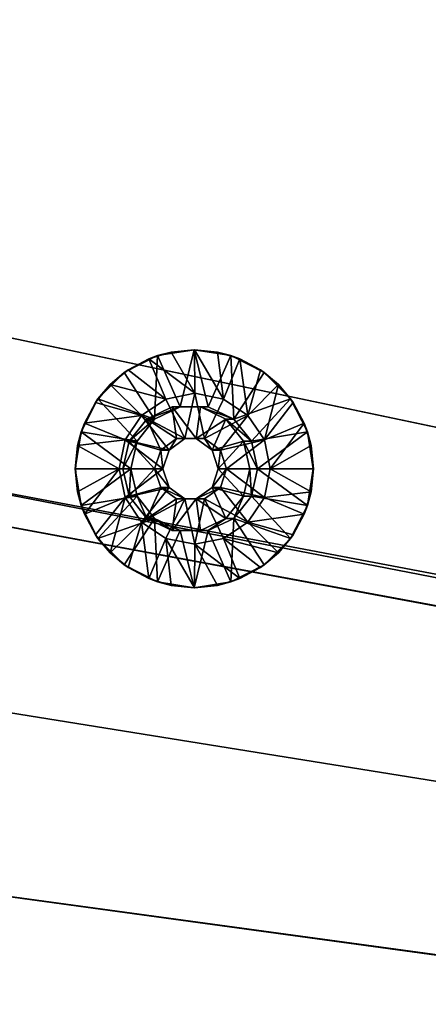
# Model space of a CAD drawing. Header units: metres. Extents: x -901 to 901, y -486 to 401.
# Tile 125 of 256: x -536 to -510, y 91 to 153. Entities that reach past the tile are written whole.
import ezdxf

# ---------------------------------------------------------------- set-up
doc = ezdxf.new("R2010")
doc.units = ezdxf.units.M

msp = doc.modelspace()

# ---------------------------------------------------------------- linework, layer by layer
at = {"layer": 'top0'}
for points in [[(-520.393921, 188.45813, -493.390167), (-437.335358, 223.870071, -494.717072), (-62.849209, 35.558052, -503.495331)], [(-518.588135, 190.194046, -490.413635), (-62.84177, 35.37413, -500.496002), (-423.970123, 223.826447, -491.966522)], [(-523.358032, 185.491104, -490.349915), (-553.594482, 136.83017, -490.000427), (-518.588135, 190.194046, -490.413635)], [(-553.594482, 136.83017, -490.000427), (-63.258526, 33.780186, -500.496002), (-518.588135, 190.194046, -490.413635)], [(-518.588135, 190.194046, -490.413635), (-63.258526, 33.780186, -500.496002), (-62.84177, 35.37413, -500.496002)], [(-556.825012, 127.259506, -492.974121), (-520.393921, 188.45813, -493.390167), (-63.320282, 33.791721, -503.495331)], [(-524.940674, 183.805832, -493.330048), (-520.393921, 188.45813, -493.390167), (-556.825012, 127.259506, -492.974121)], [(-63.320282, 33.791721, -503.495331), (-520.393921, 188.45813, -493.390167), (-62.849209, 35.558052, -503.495331)], [(-523.358032, 185.491104, -490.349915), (-527.881897, 180.556381, -490.291077), (-553.594482, 136.83017, -490.000427)], [(-529.259338, 178.941071, -493.274384), (-524.940674, 183.805832, -493.330048), (-556.825012, 127.259506, -492.974121)], [(-527.881897, 180.556381, -490.291077), (-532.088806, 175.484787, -490.237915), (-553.594482, 136.83017, -490.000427)], [(-556.825012, 127.259506, -492.974121), (-532.747131, 174.645691, -493.23053), (-529.259338, 178.941071, -493.274384)], [(-553.594482, 136.83017, -490.000427), (-532.088806, 175.484787, -490.237915), (-536.046204, 170.212112, -490.189453)], [(-533.353516, 173.861588, -493.223022), (-532.747131, 174.645691, -493.23053), (-556.825012, 127.259506, -492.974121)], [(-537.210266, 168.582886, -493.176056), (-533.353516, 173.861588, -493.223022), (-556.825012, 127.259506, -492.974121)], [(-557.308105, 125.167221, -489.971375), (-63.263184, 33.760246, -500.495972), (-553.594482, 136.83017, -490.000427)], [(-553.594482, 136.83017, -490.000427), (-63.263184, 33.760246, -500.495972), (-63.258526, 33.780186, -500.496002)], [(-562.270081, 60.027832, -493.031525), (-556.825012, 127.259506, -492.974121), (-63.639893, 31.580099, -503.49292)], [(-63.639893, 31.580099, -503.49292), (-556.825012, 127.259506, -492.974121), (-63.320282, 33.791721, -503.495331)], [(-559.98407, 113.376183, -489.958313), (-63.32428, 33.484169, -500.495697), (-557.308105, 125.167221, -489.971375)], [(-557.308105, 125.167221, -489.971375), (-63.32428, 33.484169, -500.495697), (-63.263184, 33.760246, -500.495972)], [(-561.627441, 101.444748, -489.961151), (-63.32428, 33.484169, -500.495697), (-559.98407, 113.376183, -489.958313)], [(-562.22406, 89.514763, -489.979797), (-63.378803, 33.209328, -500.495422), (-561.627441, 101.444748, -489.961151)], [(-561.627441, 101.444748, -489.961151), (-63.378803, 33.209328, -500.495422), (-63.32428, 33.484169, -500.495697)]]:
    msp.add_3dface(points, dxfattribs=at)
at = {"layer": 'top0123459'}
for points in [[(-527.861694, 131.930359, -490.058868), (-526.455017, 132.357147, -490.088348), (-527.319763, 132.134186, -490.570343)], [(-527.861694, 131.930359, -490.058868), (-524.971252, 129.753784, -489.119202), (-526.455017, 132.357147, -490.088348)], [(-525.002625, 132.501266, -490.618866), (-525.892517, 128.90097, -490.60022), (-527.319763, 132.134186, -490.570343)], [(-527.319763, 132.134186, -490.570343), (-526.455017, 132.357147, -490.088348), (-525.002625, 132.501266, -490.618866)], [(-526.455017, 132.357147, -490.088348), (-524.992188, 132.501266, -490.118988), (-525.002625, 132.501266, -490.618866)], [(-524.971252, 129.753784, -489.119202), (-524.992188, 132.501266, -490.118988), (-526.455017, 132.357147, -490.088348)], [(-524.112793, 128.90097, -490.637512), (-525.892517, 128.90097, -490.60022), (-525.002625, 132.501266, -490.618866)], [(-522.685547, 132.134186, -490.667389), (-524.112793, 128.90097, -490.637512), (-525.002625, 132.501266, -490.618866)], [(-522.685547, 132.134186, -490.667389), (-525.002625, 132.501266, -490.618866), (-523.529297, 132.357147, -490.149628)], [(-523.529297, 132.357147, -490.149628), (-525.002625, 132.501266, -490.618866), (-524.992188, 132.501266, -490.118988)], [(-524.971252, 129.753784, -489.119202), (-523.152954, 129.392029, -489.157288), (-524.992188, 132.501266, -490.118988)], [(-523.152954, 129.392029, -489.157288), (-523.529297, 132.357147, -490.149628), (-524.992188, 132.501266, -490.118988)], [(-522.122681, 131.930359, -490.179077), (-522.685547, 132.134186, -490.667389), (-523.529297, 132.357147, -490.149628)], [(-523.529297, 132.357147, -490.149628), (-523.152954, 129.392029, -489.157288), (-522.122681, 131.930359, -490.179077)], [(-527.319763, 132.134186, -490.570343), (-527.496094, 128.128586, -490.56665), (-529.410095, 131.068893, -490.52655)], [(-529.410095, 131.068893, -490.52655), (-527.861694, 131.930359, -490.058868), (-527.319763, 132.134186, -490.570343)], [(-529.410095, 131.068893, -490.52655), (-529.15802, 131.237289, -490.031708), (-527.861694, 131.930359, -490.058868)], [(-529.15802, 131.237289, -490.031708), (-526.789551, 129.392029, -489.081116), (-527.861694, 131.930359, -490.058868)], [(-526.789551, 129.392029, -489.081116), (-524.971252, 129.753784, -489.119202), (-527.861694, 131.930359, -490.058868)], [(-525.892517, 128.90097, -490.60022), (-527.496094, 128.128586, -490.56665), (-527.319763, 132.134186, -490.570343)], [(-522.509216, 128.128586, -490.671082), (-524.112793, 128.90097, -490.637512), (-522.685547, 132.134186, -490.667389)], [(-523.152954, 129.392029, -489.157288), (-521.61145, 128.361801, -489.189575), (-522.122681, 131.930359, -490.179077)], [(-520.595215, 131.068893, -490.711182), (-522.509216, 128.128586, -490.671082), (-522.685547, 132.134186, -490.667389)], [(-520.595215, 131.068893, -490.711182), (-522.685547, 132.134186, -490.667389), (-522.122681, 131.930359, -490.179077)], [(-520.826294, 131.237289, -490.206238), (-520.595215, 131.068893, -490.711182), (-522.122681, 131.930359, -490.179077)], [(-522.122681, 131.930359, -490.179077), (-521.61145, 128.361801, -489.189575), (-520.826294, 131.237289, -490.206238)], [(-527.496094, 128.128586, -490.56665), (-531.06897, 129.409653, -490.491791), (-529.410095, 131.068893, -490.52655)], [(-531.06897, 129.409653, -490.491791), (-530.294312, 130.304565, -490.007904), (-529.410095, 131.068893, -490.52655)], [(-530.294312, 130.304565, -490.007904), (-529.15802, 131.237289, -490.031708), (-529.410095, 131.068893, -490.52655)], [(-526.789551, 129.392029, -489.081116), (-529.15802, 131.237289, -490.031708), (-530.294312, 130.304565, -490.007904)], [(-520.595215, 131.068893, -490.711182), (-518.93634, 129.409653, -490.745941), (-522.509216, 128.128586, -490.671082)], [(-521.61145, 128.361801, -489.189575), (-519.690063, 130.304565, -490.230042), (-520.826294, 131.237289, -490.206238)], [(-520.595215, 131.068893, -490.711182), (-520.826294, 131.237289, -490.206238), (-519.690063, 130.304565, -490.230042)], [(-518.93634, 129.409653, -490.745941), (-520.595215, 131.068893, -490.711182), (-519.690063, 130.304565, -490.230042)], [(-531.226807, 129.168045, -489.988373), (-530.294312, 130.304565, -490.007904), (-531.06897, 129.409653, -490.491791)], [(-528.331055, 128.361801, -489.048828), (-530.294312, 130.304565, -490.007904), (-531.226807, 129.168045, -489.988373)], [(-528.331055, 128.361801, -489.048828), (-526.789551, 129.392029, -489.081116), (-530.294312, 130.304565, -490.007904)], [(-524.971252, 129.753784, -489.119202), (-526.789551, 129.392029, -489.081116), (-525.589111, 126.903381, -489.106262)], [(-524.353333, 126.903381, -489.132141), (-524.971252, 129.753784, -489.119202), (-525.589111, 126.903381, -489.106262)], [(-524.353333, 126.903381, -489.132141), (-523.152954, 129.392029, -489.157288), (-524.971252, 129.753784, -489.119202)], [(-521.61145, 128.361801, -489.189575), (-520.581421, 126.819977, -489.211151), (-519.690063, 130.304565, -490.230042)], [(-520.581421, 126.819977, -489.211151), (-518.757507, 129.168045, -490.249573), (-519.690063, 130.304565, -490.230042)], [(-518.93634, 129.409653, -490.745941), (-519.690063, 130.304565, -490.230042), (-518.757507, 129.168045, -490.249573)], [(-532.134033, 127.318893, -490.469482), (-531.06897, 129.409653, -490.491791), (-528.605713, 126.736801, -490.543396)], [(-531.919739, 127.871391, -489.973877), (-531.06897, 129.409653, -490.491791), (-532.134033, 127.318893, -490.469482)], [(-531.919739, 127.871391, -489.973877), (-531.226807, 129.168045, -489.988373), (-531.06897, 129.409653, -490.491791)], [(-531.919739, 127.871391, -489.973877), (-528.331055, 128.361801, -489.048828), (-531.226807, 129.168045, -489.988373)], [(-528.605713, 126.736801, -490.543396), (-531.06897, 129.409653, -490.491791), (-527.496094, 128.128586, -490.56665)], [(-525.589111, 126.903381, -489.106262), (-526.789551, 129.392029, -489.081116), (-528.331055, 128.361801, -489.048828)], [(-521.61145, 128.361801, -489.189575), (-523.152954, 129.392029, -489.157288), (-524.353333, 126.903381, -489.132141)], [(-518.93634, 129.409653, -490.745941), (-521.399597, 126.736801, -490.694336), (-522.509216, 128.128586, -490.671082)], [(-518.93634, 129.409653, -490.745941), (-517.871277, 127.318893, -490.76825), (-521.399597, 126.736801, -490.694336)], [(-518.757507, 129.168045, -490.249573), (-520.581421, 126.819977, -489.211151), (-518.064575, 127.871391, -490.264099)], [(-517.871277, 127.318893, -490.76825), (-518.93634, 129.409653, -490.745941), (-518.064575, 127.871391, -490.264099)], [(-518.064575, 127.871391, -490.264099), (-518.93634, 129.409653, -490.745941), (-518.757507, 129.168045, -490.249573)], [(-527.98822, 128.128586, -514.061462), (-526.384705, 128.90097, -514.095093), (-526.112671, 126.903381, -514.100769)], [(-525.892517, 128.90097, -490.60022), (-526.384705, 128.90097, -514.095093), (-527.98822, 128.128586, -514.061462)], [(-525.892517, 128.90097, -490.60022), (-527.98822, 128.128586, -514.061462), (-527.496094, 128.128586, -490.56665)], [(-526.112671, 126.903381, -514.100769), (-526.384705, 128.90097, -514.095093), (-524.876892, 126.903381, -514.126648)], [(-526.384705, 128.90097, -514.095093), (-524.604919, 128.90097, -514.132324), (-524.876892, 126.903381, -514.126648)], [(-524.604919, 128.90097, -514.132324), (-526.384705, 128.90097, -514.095093), (-525.892517, 128.90097, -490.60022)], [(-524.112793, 128.90097, -490.637512), (-524.604919, 128.90097, -514.132324), (-525.892517, 128.90097, -490.60022)], [(-524.876892, 126.903381, -514.126648), (-524.604919, 128.90097, -514.132324), (-523.001404, 128.128586, -514.165955)], [(-523.001404, 128.128586, -514.165955), (-524.604919, 128.90097, -514.132324), (-522.509216, 128.128586, -490.671082)], [(-524.604919, 128.90097, -514.132324), (-524.112793, 128.90097, -490.637512), (-522.509216, 128.128586, -490.671082)], [(-532.346436, 126.464439, -489.964935), (-531.919739, 127.871391, -489.973877), (-532.134033, 127.318893, -490.469482)], [(-532.346436, 126.464439, -489.964935), (-529.361023, 126.819977, -489.027252), (-531.919739, 127.871391, -489.973877)], [(-529.361023, 126.819977, -489.027252), (-528.331055, 128.361801, -489.048828), (-531.919739, 127.871391, -489.973877)], [(-528.331055, 128.361801, -489.048828), (-529.361023, 126.819977, -489.027252), (-526.588928, 126.176834, -489.085297)], [(-529.0979, 126.736801, -514.038208), (-527.98822, 128.128586, -514.061462), (-527.112488, 126.176834, -514.079834)], [(-527.98822, 128.128586, -514.061462), (-529.0979, 126.736801, -514.038208), (-527.496094, 128.128586, -490.56665)], [(-527.496094, 128.128586, -490.56665), (-529.0979, 126.736801, -514.038208), (-528.605713, 126.736801, -490.543396)], [(-525.589111, 126.903381, -489.106262), (-528.331055, 128.361801, -489.048828), (-526.588928, 126.176834, -489.085297)], [(-527.112488, 126.176834, -514.079834), (-527.98822, 128.128586, -514.061462), (-526.112671, 126.903381, -514.100769)], [(-524.876892, 126.903381, -514.126648), (-523.001404, 128.128586, -514.165955), (-523.877136, 126.176834, -514.147583)], [(-523.353577, 126.176834, -489.153076), (-521.61145, 128.361801, -489.189575), (-524.353333, 126.903381, -489.132141)], [(-523.001404, 128.128586, -514.165955), (-521.891724, 126.736801, -514.189209), (-523.877136, 126.176834, -514.147583)], [(-520.581421, 126.819977, -489.211151), (-521.61145, 128.361801, -489.189575), (-523.353577, 126.176834, -489.153076)], [(-521.891724, 126.736801, -514.189209), (-523.001404, 128.128586, -514.165955), (-521.399597, 126.736801, -490.694336)], [(-523.001404, 128.128586, -514.165955), (-522.509216, 128.128586, -490.671082), (-521.399597, 126.736801, -490.694336)], [(-520.581421, 126.819977, -489.211151), (-520.219788, 125.001266, -489.218719), (-518.064575, 127.871391, -490.264099)], [(-518.064575, 127.871391, -490.264099), (-520.219788, 125.001266, -489.218719), (-517.637878, 126.464439, -490.273041)], [(-517.637878, 126.464439, -490.273041), (-517.871277, 127.318893, -490.76825), (-518.064575, 127.871391, -490.264099)], [(-529.00177, 125.001266, -490.535095), (-532.502075, 125.001266, -490.51178), (-532.134033, 127.318893, -490.469482)], [(-532.346436, 126.464439, -489.964935), (-532.134033, 127.318893, -490.469482), (-532.502075, 125.001266, -490.51178)], [(-529.00177, 125.001266, -490.535095), (-532.134033, 127.318893, -490.469482), (-528.605713, 126.736801, -490.543396)], [(-517.871277, 127.318893, -490.76825), (-521.00354, 125.001266, -490.702637), (-521.399597, 126.736801, -490.694336)], [(-517.871277, 127.318893, -490.76825), (-517.504272, 125.001266, -490.77594), (-521.00354, 125.001266, -490.702637)], [(-517.504272, 125.001266, -490.77594), (-517.871277, 127.318893, -490.76825), (-517.637878, 126.464439, -490.273041)], [(-529.722717, 125.001266, -489.019653), (-529.361023, 126.819977, -489.027252), (-532.346436, 126.464439, -489.964935)], [(-529.361023, 126.819977, -489.027252), (-529.722717, 125.001266, -489.019653), (-526.970825, 125.001266, -489.077301)], [(-527.494385, 125.001266, -514.071838), (-529.493896, 125.001266, -514.029968), (-529.0979, 126.736801, -514.038208)], [(-529.0979, 126.736801, -514.038208), (-529.493896, 125.001266, -514.029968), (-528.605713, 126.736801, -490.543396)], [(-528.605713, 126.736801, -490.543396), (-529.493896, 125.001266, -514.029968), (-529.00177, 125.001266, -490.535095)], [(-526.588928, 126.176834, -489.085297), (-529.361023, 126.819977, -489.027252), (-526.970825, 125.001266, -489.077301)], [(-527.494385, 125.001266, -514.071838), (-529.0979, 126.736801, -514.038208), (-527.112488, 126.176834, -514.079834)], [(-526.112671, 126.903381, -514.100769), (-526.588928, 126.176834, -489.085297), (-527.112488, 126.176834, -514.079834)], [(-526.112671, 126.903381, -514.100769), (-525.589111, 126.903381, -489.106262), (-526.588928, 126.176834, -489.085297)], [(-524.876892, 126.903381, -514.126648), (-524.353333, 126.903381, -489.132141), (-526.112671, 126.903381, -514.100769)], [(-524.353333, 126.903381, -489.132141), (-525.589111, 126.903381, -489.106262), (-526.112671, 126.903381, -514.100769)], [(-524.353333, 126.903381, -489.132141), (-524.876892, 126.903381, -514.126648), (-523.877136, 126.176834, -514.147583)], [(-523.353577, 126.176834, -489.153076), (-524.353333, 126.903381, -489.132141), (-523.877136, 126.176834, -514.147583)], [(-523.877136, 126.176834, -514.147583), (-521.891724, 126.736801, -514.189209), (-523.495239, 125.001266, -514.155579)], [(-521.891724, 126.736801, -514.189209), (-521.495667, 125.001266, -514.19751), (-523.495239, 125.001266, -514.155579)], [(-522.97168, 125.001266, -489.161072), (-520.581421, 126.819977, -489.211151), (-523.353577, 126.176834, -489.153076)], [(-520.219788, 125.001266, -489.218719), (-520.581421, 126.819977, -489.211151), (-522.97168, 125.001266, -489.161072)], [(-521.495667, 125.001266, -514.19751), (-521.891724, 126.736801, -514.189209), (-521.00354, 125.001266, -490.702637)], [(-521.891724, 126.736801, -514.189209), (-521.399597, 126.736801, -490.694336), (-521.00354, 125.001266, -490.702637)], [(-532.49054, 125.001266, -489.961914), (-532.346436, 126.464439, -489.964935), (-532.502075, 125.001266, -490.51178)], [(-532.49054, 125.001266, -489.961914), (-529.722717, 125.001266, -489.019653), (-532.346436, 126.464439, -489.964935)], [(-527.112488, 126.176834, -514.079834), (-526.970825, 125.001266, -489.077301), (-527.494385, 125.001266, -514.071838)], [(-526.588928, 126.176834, -489.085297), (-526.970825, 125.001266, -489.077301), (-527.112488, 126.176834, -514.079834)], [(-523.353577, 126.176834, -489.153076), (-523.877136, 126.176834, -514.147583), (-523.495239, 125.001266, -514.155579)], [(-522.97168, 125.001266, -489.161072), (-523.353577, 126.176834, -489.153076), (-523.495239, 125.001266, -514.155579)], [(-520.219788, 125.001266, -489.218719), (-517.493835, 125.001266, -490.276031), (-517.637878, 126.464439, -490.273041)], [(-517.493835, 125.001266, -490.276031), (-517.504272, 125.001266, -490.77594), (-517.637878, 126.464439, -490.273041)], [(-532.134033, 122.68364, -490.469482), (-532.502075, 125.001266, -490.51178), (-529.00177, 125.001266, -490.535095)], [(-532.49054, 125.001266, -489.961914), (-532.502075, 125.001266, -490.51178), (-532.346436, 123.538086, -489.964935)], [(-532.502075, 125.001266, -490.51178), (-532.134033, 122.68364, -490.469482), (-532.346436, 123.538086, -489.964935)], [(-529.722717, 125.001266, -489.019653), (-532.49054, 125.001266, -489.961914), (-532.346436, 123.538086, -489.964935)], [(-531.919739, 122.131142, -489.973877), (-529.722717, 125.001266, -489.019653), (-532.346436, 123.538086, -489.964935)], [(-528.605713, 123.265732, -490.543396), (-532.134033, 122.68364, -490.469482), (-529.00177, 125.001266, -490.535095)], [(-529.361023, 123.182556, -489.027252), (-529.722717, 125.001266, -489.019653), (-531.919739, 122.131142, -489.973877)], [(-526.970825, 125.001266, -489.077301), (-529.722717, 125.001266, -489.019653), (-529.361023, 123.182556, -489.027252)], [(-529.0979, 123.265732, -514.038208), (-529.493896, 125.001266, -514.029968), (-527.494385, 125.001266, -514.071838)], [(-529.0979, 123.265732, -514.038208), (-529.00177, 125.001266, -490.535095), (-529.493896, 125.001266, -514.029968)], [(-526.970825, 125.001266, -489.077301), (-529.361023, 123.182556, -489.027252), (-526.588928, 123.825691, -489.085297)], [(-527.112488, 123.825691, -514.079834), (-529.0979, 123.265732, -514.038208), (-527.494385, 125.001266, -514.071838)], [(-528.605713, 123.265732, -490.543396), (-529.00177, 125.001266, -490.535095), (-529.0979, 123.265732, -514.038208)], [(-527.112488, 123.825691, -514.079834), (-527.494385, 125.001266, -514.071838), (-526.588928, 123.825691, -489.085297)], [(-526.588928, 123.825691, -489.085297), (-527.494385, 125.001266, -514.071838), (-526.970825, 125.001266, -489.077301)], [(-523.495239, 125.001266, -514.155579), (-521.891724, 123.265732, -514.189209), (-523.877136, 123.825691, -514.147583)], [(-523.495239, 125.001266, -514.155579), (-523.877136, 123.825691, -514.147583), (-522.97168, 125.001266, -489.161072)], [(-523.877136, 123.825691, -514.147583), (-523.353577, 123.825691, -489.153076), (-522.97168, 125.001266, -489.161072)], [(-521.495667, 125.001266, -514.19751), (-521.891724, 123.265732, -514.189209), (-523.495239, 125.001266, -514.155579)], [(-523.353577, 123.825691, -489.153076), (-520.581421, 123.182556, -489.211151), (-522.97168, 125.001266, -489.161072)], [(-520.581421, 123.182556, -489.211151), (-520.219788, 125.001266, -489.218719), (-522.97168, 125.001266, -489.161072)], [(-521.399597, 123.265732, -490.694336), (-521.891724, 123.265732, -514.189209), (-521.495667, 125.001266, -514.19751)], [(-521.00354, 125.001266, -490.702637), (-521.399597, 123.265732, -490.694336), (-521.495667, 125.001266, -514.19751)], [(-521.00354, 125.001266, -490.702637), (-517.871277, 122.68364, -490.76825), (-521.399597, 123.265732, -490.694336)], [(-517.504272, 125.001266, -490.77594), (-517.871277, 122.68364, -490.76825), (-521.00354, 125.001266, -490.702637)], [(-520.219788, 125.001266, -489.218719), (-520.581421, 123.182556, -489.211151), (-517.637878, 123.538086, -490.273041)], [(-517.493835, 125.001266, -490.276031), (-520.219788, 125.001266, -489.218719), (-517.637878, 123.538086, -490.273041)], [(-517.637878, 123.538086, -490.273041), (-517.871277, 122.68364, -490.76825), (-517.504272, 125.001266, -490.77594)], [(-517.493835, 125.001266, -490.276031), (-517.637878, 123.538086, -490.273041), (-517.504272, 125.001266, -490.77594)], [(-532.346436, 123.538086, -489.964935), (-532.134033, 122.68364, -490.469482), (-531.919739, 122.131142, -489.973877)], [(-529.361023, 123.182556, -489.027252), (-528.331055, 121.640724, -489.048828), (-526.588928, 123.825691, -489.085297)], [(-527.98822, 121.87394, -514.061462), (-529.0979, 123.265732, -514.038208), (-527.112488, 123.825691, -514.079834)], [(-526.588928, 123.825691, -489.085297), (-528.331055, 121.640724, -489.048828), (-525.589111, 123.099152, -489.106262)], [(-526.112671, 123.099152, -514.100769), (-527.98822, 121.87394, -514.061462), (-527.112488, 123.825691, -514.079834)], [(-525.589111, 123.099152, -489.106262), (-526.112671, 123.099152, -514.100769), (-527.112488, 123.825691, -514.079834)], [(-525.589111, 123.099152, -489.106262), (-527.112488, 123.825691, -514.079834), (-526.588928, 123.825691, -489.085297)], [(-523.877136, 123.825691, -514.147583), (-523.001404, 121.87394, -514.165955), (-524.876892, 123.099152, -514.126648)], [(-523.877136, 123.825691, -514.147583), (-524.876892, 123.099152, -514.126648), (-523.353577, 123.825691, -489.153076)], [(-524.876892, 123.099152, -514.126648), (-524.353333, 123.099152, -489.132141), (-523.353577, 123.825691, -489.153076)], [(-524.353333, 123.099152, -489.132141), (-521.61145, 121.640724, -489.189575), (-523.353577, 123.825691, -489.153076)], [(-521.891724, 123.265732, -514.189209), (-523.001404, 121.87394, -514.165955), (-523.877136, 123.825691, -514.147583)], [(-521.61145, 121.640724, -489.189575), (-520.581421, 123.182556, -489.211151), (-523.353577, 123.825691, -489.153076)], [(-517.637878, 123.538086, -490.273041), (-520.581421, 123.182556, -489.211151), (-518.064575, 122.131142, -490.264099)], [(-517.637878, 123.538086, -490.273041), (-518.064575, 122.131142, -490.264099), (-517.871277, 122.68364, -490.76825)], [(-531.06897, 120.592873, -490.491791), (-532.134033, 122.68364, -490.469482), (-528.605713, 123.265732, -490.543396)], [(-531.226807, 120.834488, -489.988373), (-529.361023, 123.182556, -489.027252), (-531.919739, 122.131142, -489.973877)], [(-529.361023, 123.182556, -489.027252), (-531.226807, 120.834488, -489.988373), (-530.294312, 119.697968, -490.007904)], [(-527.496094, 121.87394, -490.56665), (-531.06897, 120.592873, -490.491791), (-528.605713, 123.265732, -490.543396)], [(-528.331055, 121.640724, -489.048828), (-529.361023, 123.182556, -489.027252), (-530.294312, 119.697968, -490.007904)], [(-527.98822, 121.87394, -514.061462), (-528.605713, 123.265732, -490.543396), (-529.0979, 123.265732, -514.038208)], [(-527.496094, 121.87394, -490.56665), (-528.605713, 123.265732, -490.543396), (-527.98822, 121.87394, -514.061462)], [(-528.331055, 121.640724, -489.048828), (-526.789551, 120.610504, -489.081116), (-525.589111, 123.099152, -489.106262)], [(-526.384705, 121.101555, -514.095093), (-527.98822, 121.87394, -514.061462), (-526.112671, 123.099152, -514.100769)], [(-525.589111, 123.099152, -489.106262), (-526.789551, 120.610504, -489.081116), (-524.971252, 120.248741, -489.119202)], [(-524.876892, 123.099152, -514.126648), (-524.604919, 121.101555, -514.132324), (-526.384705, 121.101555, -514.095093)], [(-524.876892, 123.099152, -514.126648), (-526.384705, 121.101555, -514.095093), (-526.112671, 123.099152, -514.100769)], [(-524.876892, 123.099152, -514.126648), (-526.112671, 123.099152, -514.100769), (-525.589111, 123.099152, -489.106262)], [(-525.589111, 123.099152, -489.106262), (-524.971252, 120.248741, -489.119202), (-524.353333, 123.099152, -489.132141)], [(-524.353333, 123.099152, -489.132141), (-524.876892, 123.099152, -514.126648), (-525.589111, 123.099152, -489.106262)], [(-524.971252, 120.248741, -489.119202), (-523.152954, 120.610504, -489.157288), (-524.353333, 123.099152, -489.132141)], [(-523.001404, 121.87394, -514.165955), (-524.604919, 121.101555, -514.132324), (-524.876892, 123.099152, -514.126648)], [(-524.353333, 123.099152, -489.132141), (-523.152954, 120.610504, -489.157288), (-521.61145, 121.640724, -489.189575)], [(-522.509216, 121.87394, -490.671082), (-523.001404, 121.87394, -514.165955), (-521.891724, 123.265732, -514.189209)], [(-521.399597, 123.265732, -490.694336), (-518.93634, 120.592873, -490.745941), (-522.509216, 121.87394, -490.671082)], [(-521.399597, 123.265732, -490.694336), (-522.509216, 121.87394, -490.671082), (-521.891724, 123.265732, -514.189209)], [(-520.581421, 123.182556, -489.211151), (-521.61145, 121.640724, -489.189575), (-518.064575, 122.131142, -490.264099)], [(-517.871277, 122.68364, -490.76825), (-518.93634, 120.592873, -490.745941), (-521.399597, 123.265732, -490.694336)], [(-532.134033, 122.68364, -490.469482), (-531.06897, 120.592873, -490.491791), (-531.919739, 122.131142, -489.973877)], [(-518.064575, 122.131142, -490.264099), (-518.93634, 120.592873, -490.745941), (-517.871277, 122.68364, -490.76825)], [(-531.919739, 122.131142, -489.973877), (-531.06897, 120.592873, -490.491791), (-531.226807, 120.834488, -489.988373)], [(-527.496094, 121.87394, -490.56665), (-529.410095, 118.93364, -490.52655), (-531.06897, 120.592873, -490.491791)], [(-527.319763, 117.86834, -490.570343), (-529.410095, 118.93364, -490.52655), (-527.496094, 121.87394, -490.56665)], [(-526.384705, 121.101555, -514.095093), (-527.496094, 121.87394, -490.56665), (-527.98822, 121.87394, -514.061462)], [(-525.892517, 121.101555, -490.60022), (-527.319763, 117.86834, -490.570343), (-527.496094, 121.87394, -490.56665)], [(-526.384705, 121.101555, -514.095093), (-525.892517, 121.101555, -490.60022), (-527.496094, 121.87394, -490.56665)], [(-524.112793, 121.101555, -490.637512), (-524.604919, 121.101555, -514.132324), (-523.001404, 121.87394, -514.165955)], [(-522.509216, 121.87394, -490.671082), (-522.685547, 117.86834, -490.667389), (-524.112793, 121.101555, -490.637512)], [(-522.509216, 121.87394, -490.671082), (-524.112793, 121.101555, -490.637512), (-523.001404, 121.87394, -514.165955)], [(-522.509216, 121.87394, -490.671082), (-520.595215, 118.93364, -490.711182), (-522.685547, 117.86834, -490.667389)], [(-518.93634, 120.592873, -490.745941), (-520.595215, 118.93364, -490.711182), (-522.509216, 121.87394, -490.671082)], [(-518.064575, 122.131142, -490.264099), (-521.61145, 121.640724, -489.189575), (-518.757507, 120.834488, -490.249573)], [(-518.064575, 122.131142, -490.264099), (-518.757507, 120.834488, -490.249573), (-518.93634, 120.592873, -490.745941)], [(-528.331055, 121.640724, -489.048828), (-530.294312, 119.697968, -490.007904), (-529.15802, 118.765244, -490.031708)], [(-527.861694, 118.072166, -490.058868), (-528.331055, 121.640724, -489.048828), (-529.15802, 118.765244, -490.031708)], [(-526.789551, 120.610504, -489.081116), (-528.331055, 121.640724, -489.048828), (-527.861694, 118.072166, -490.058868)], [(-525.002625, 117.501266, -490.618866), (-527.319763, 117.86834, -490.570343), (-525.892517, 121.101555, -490.60022)], [(-524.604919, 121.101555, -514.132324), (-524.112793, 121.101555, -490.637512), (-526.384705, 121.101555, -514.095093)], [(-524.112793, 121.101555, -490.637512), (-525.892517, 121.101555, -490.60022), (-526.384705, 121.101555, -514.095093)], [(-524.112793, 121.101555, -490.637512), (-525.002625, 117.501266, -490.618866), (-525.892517, 121.101555, -490.60022)], [(-522.685547, 117.86834, -490.667389), (-525.002625, 117.501266, -490.618866), (-524.112793, 121.101555, -490.637512)], [(-521.61145, 121.640724, -489.189575), (-523.152954, 120.610504, -489.157288), (-519.690063, 119.697968, -490.230042)], [(-521.61145, 121.640724, -489.189575), (-519.690063, 119.697968, -490.230042), (-518.757507, 120.834488, -490.249573)], [(-531.06897, 120.592873, -490.491791), (-530.294312, 119.697968, -490.007904), (-531.226807, 120.834488, -489.988373)], [(-531.06897, 120.592873, -490.491791), (-529.410095, 118.93364, -490.52655), (-530.294312, 119.697968, -490.007904)], [(-526.455017, 117.645378, -490.088348), (-526.789551, 120.610504, -489.081116), (-527.861694, 118.072166, -490.058868)], [(-524.971252, 120.248741, -489.119202), (-526.789551, 120.610504, -489.081116), (-524.992188, 117.501266, -490.118988)], [(-526.789551, 120.610504, -489.081116), (-526.455017, 117.645378, -490.088348), (-524.992188, 117.501266, -490.118988)], [(-523.152954, 120.610504, -489.157288), (-524.971252, 120.248741, -489.119202), (-522.122681, 118.072166, -490.179077)], [(-523.152954, 120.610504, -489.157288), (-520.826294, 118.765244, -490.206238), (-519.690063, 119.697968, -490.230042)], [(-520.826294, 118.765244, -490.206238), (-523.152954, 120.610504, -489.157288), (-522.122681, 118.072166, -490.179077)], [(-518.93634, 120.592873, -490.745941), (-519.690063, 119.697968, -490.230042), (-520.595215, 118.93364, -490.711182)], [(-518.757507, 120.834488, -490.249573), (-519.690063, 119.697968, -490.230042), (-518.93634, 120.592873, -490.745941)], [(-524.971252, 120.248741, -489.119202), (-524.992188, 117.501266, -490.118988), (-523.529297, 117.645378, -490.149628)], [(-522.122681, 118.072166, -490.179077), (-524.971252, 120.248741, -489.119202), (-523.529297, 117.645378, -490.149628)], [(-529.410095, 118.93364, -490.52655), (-529.15802, 118.765244, -490.031708), (-530.294312, 119.697968, -490.007904)], [(-519.690063, 119.697968, -490.230042), (-520.826294, 118.765244, -490.206238), (-520.595215, 118.93364, -490.711182)], [(-529.15802, 118.765244, -490.031708), (-529.410095, 118.93364, -490.52655), (-527.861694, 118.072166, -490.058868)], [(-529.410095, 118.93364, -490.52655), (-527.319763, 117.86834, -490.570343), (-527.861694, 118.072166, -490.058868)], [(-520.595215, 118.93364, -490.711182), (-522.122681, 118.072166, -490.179077), (-522.685547, 117.86834, -490.667389)], [(-520.595215, 118.93364, -490.711182), (-520.826294, 118.765244, -490.206238), (-522.122681, 118.072166, -490.179077)], [(-527.861694, 118.072166, -490.058868), (-527.319763, 117.86834, -490.570343), (-526.455017, 117.645378, -490.088348)], [(-522.122681, 118.072166, -490.179077), (-523.529297, 117.645378, -490.149628), (-522.685547, 117.86834, -490.667389)], [(-527.319763, 117.86834, -490.570343), (-525.002625, 117.501266, -490.618866), (-526.455017, 117.645378, -490.088348)], [(-526.455017, 117.645378, -490.088348), (-525.002625, 117.501266, -490.618866), (-524.992188, 117.501266, -490.118988)], [(-522.685547, 117.86834, -490.667389), (-523.529297, 117.645378, -490.149628), (-525.002625, 117.501266, -490.618866)], [(-523.529297, 117.645378, -490.149628), (-524.992188, 117.501266, -490.118988), (-525.002625, 117.501266, -490.618866)]]:
    msp.add_3dface(points, dxfattribs=at)

doc.saveas('drawing.dxf')
